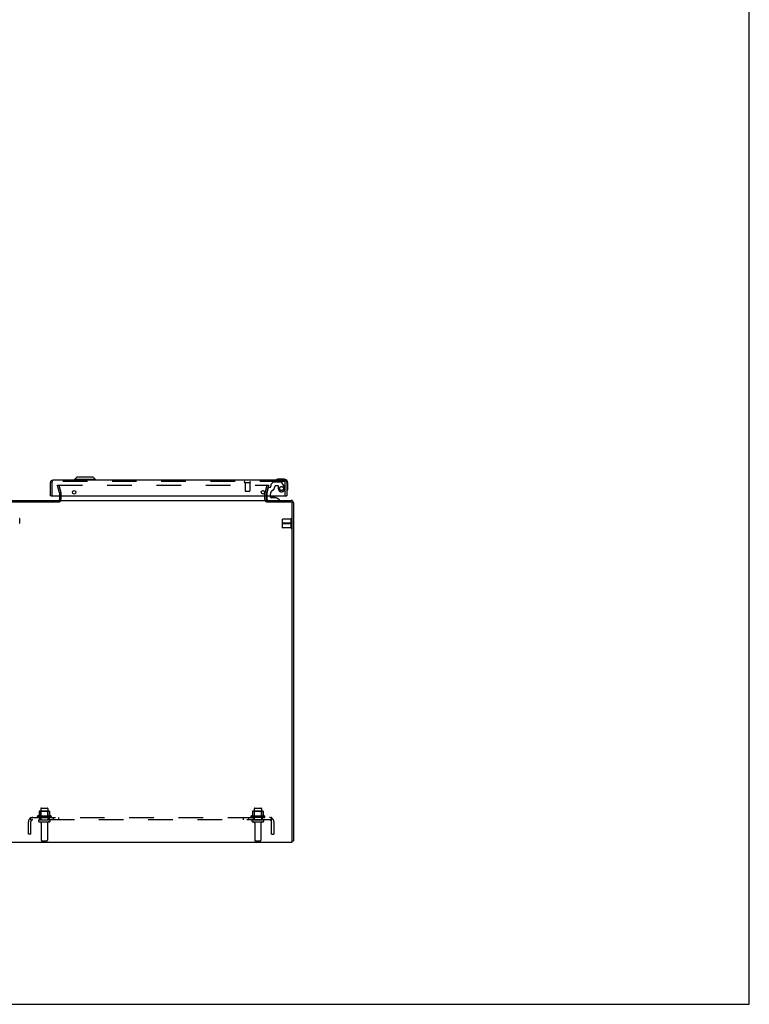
# Model space of a CAD drawing. Header units: inches. Extents: x 0 to 236, y 0 to 153.
# Tile 26 of 37: x 198 to 236, y 0 to 52. Entities that reach past the tile are written whole.
import ezdxf

# ---------------------------------------------------------------- set-up
doc = ezdxf.new("R2010")
doc.units = ezdxf.units.IN
doc.header["$LTSCALE"] = 12.986111
doc.header["$MEASUREMENT"] = 0
doc.linetypes.add('HIDDEN', pattern=[0.2, 0.1, -0.1])
doc.layers.get('0').update_dxf_attribs({"linetype": 'CONTINUOUS'})
for name, color, linetype in [('DEFAULT_2', 8, 'HIDDEN'), ('EXD_DOOR_ASSEMBLY', 7, 'CONTINUOUS'), ('SUBPANELS', 7, 'CONTINUOUS')]:
    doc.layers.add(name, color=color, linetype=linetype)

msp = doc.modelspace()

# ---------------------------------------------------------------- linework, layer by layer
at = {"color": 7, "linetype": 'Continuous'}
for p, q in [((236.111, 0), (236.111, 152.778)), ((199.739, 26.464), (199.739, 26.539)), ((210.693, 26.464), (210.693, 26.539)), ((212.016, 8.602), (212.091, 8.602)), ((0, 0), (236.111, 0))]:
    msp.add_line(p, q, dxfattribs=at)
at = {"color": 3, "linetype": 'Continuous'}
for p, q in [((197.208, 26.539), (199.739, 26.539)), ((197.211, 26.464), (199.743, 26.464)), ((199.766, 26.782), (199.766, 26.581)), ((199.766, 26.539), (210.666, 26.539)), ((210.666, 26.581), (210.666, 26.782)), ((210.689, 26.464), (211.971, 26.464)), ((210.693, 26.539), (211.974, 26.539)), ((212.016, 8.539), (212.016, 26.419)), ((212.091, 26.422), (212.091, 8.602)), ((197.166, 8.539), (212.016, 8.539))]:
    msp.add_line(p, q, dxfattribs=at)
for centre, radius, start, end in [((199.724, 26.581), 0.042, 270, 281.8214), ((199.724, 26.581), 0.042, 285.3815, 360), ((210.708, 26.581), 0.042, 180, 270), ((211.971, 26.419), 0.045, 0, 90), ((211.974, 26.422), 0.117, 0, 90)]:
    msp.add_arc(centre, radius, start, end, dxfattribs=at)
at = {"color": 7, "linetype": 'Continuous'}
msp.add_arc((211.974, 26.422), 0.042, 0, 90, dxfattribs=at)
at = {"layer": 'DEFAULT_2', "color": 8, "linetype": 'HIDDEN'}
for p, q in [((199.661, 27.333), (199.734, 27.352)), ((199.765, 26.946), (199.661, 27.333)), ((199.676, 27.352), (210.755, 27.352)), ((199.734, 27.352), (199.837, 26.966)), ((210.594, 26.966), (210.698, 27.352)), ((210.77, 27.333), (210.667, 26.946)), ((210.77, 27.333), (210.698, 27.352)), ((199.766, 26.94), (199.766, 26.782)), ((199.841, 26.94), (199.841, 26.581)), ((210.591, 26.581), (210.591, 26.94)), ((210.666, 26.782), (210.666, 26.94)), ((197.666, 25.35), (197.666, 25.578)), ((211.516, 25.1), (211.516, 25.547)), ((211.973, 25.557), (211.526, 25.557)), ((211.973, 25.072), (211.973, 25.575)), ((211.973, 25.338), (211.526, 25.338)), ((211.973, 25.309), (211.526, 25.309)), ((211.973, 25.09), (211.526, 25.09)), ((199.322, 9.909), (198.61, 9.909)), ((198.688, 10.165), (198.688, 9.937)), ((199.221, 10.175), (198.71, 10.175)), ((198.782, 10.155), (198.762, 10.175)), ((198.782, 9.859), (198.762, 9.839)), ((198.778, 10.309), (198.778, 9.714)), ((199.149, 10.155), (198.782, 10.155)), ((198.782, 9.859), (198.782, 10.155)), ((199.149, 9.859), (198.782, 9.859)), ((198.808, 10.339), (199.123, 10.339)), ((199.149, 10.155), (199.169, 10.175)), ((199.149, 9.859), (199.149, 10.155)), ((199.149, 9.859), (199.169, 9.839)), ((199.153, 10.309), (199.153, 9.714)), ((199.243, 10.165), (199.243, 9.937)), ((210.572, 9.909), (209.86, 9.909)), ((209.938, 10.165), (209.938, 9.937)), ((210.471, 10.175), (209.96, 10.175)), ((210.032, 10.155), (210.012, 10.175)), ((210.032, 9.859), (210.012, 9.839)), ((210.028, 10.309), (210.028, 9.714)), ((210.399, 10.155), (210.032, 10.155)), ((210.032, 9.859), (210.032, 10.155)), ((210.399, 9.859), (210.032, 9.859)), ((210.058, 10.339), (210.373, 10.339)), ((210.399, 10.155), (210.419, 10.175)), ((210.399, 9.859), (210.399, 10.155)), ((210.399, 9.859), (210.419, 9.839)), ((210.403, 10.309), (210.403, 9.714)), ((210.493, 10.165), (210.493, 9.937)), ((199.3, 9.839), (198.632, 9.839)), ((198.708, 9.714), (199.223, 9.714)), ((198.708, 9.604), (199.223, 9.604)), ((198.801, 9.542), (198.801, 8.644)), ((199.131, 9.542), (199.131, 8.644)), ((210.55, 9.839), (209.882, 9.839)), ((209.958, 9.714), (210.473, 9.714)), ((209.958, 9.604), (210.473, 9.604)), ((210.051, 9.542), (210.051, 8.644)), ((210.381, 9.542), (210.381, 8.644)), ((198.831, 8.614), (199.101, 8.614)), ((210.081, 8.614), (210.351, 8.614))]:
    msp.add_line(p, q, dxfattribs=at)
for points in [[(199.661, 27.338), (199.661, 27.338), (199.661, 27.34), (199.662, 27.341), (199.662, 27.342), (199.663, 27.344), (199.663, 27.345), (199.664, 27.346), (199.665, 27.347), (199.666, 27.348), (199.668, 27.349), (199.669, 27.35), (199.67, 27.351), (199.672, 27.351), (199.673, 27.352), (199.675, 27.352), (199.676, 27.352)], [(199.662, 27.334), (199.661, 27.335), (199.661, 27.337), (199.661, 27.338)], [(210.755, 27.352), (210.757, 27.352), (210.758, 27.352), (210.76, 27.351), (210.761, 27.351), (210.763, 27.35), (210.764, 27.349), (210.765, 27.348), (210.766, 27.347), (210.767, 27.346), (210.768, 27.345), (210.769, 27.344), (210.769, 27.342), (210.77, 27.341), (210.77, 27.34), (210.77, 27.338), (210.77, 27.338)], [(210.77, 27.338), (210.77, 27.337), (210.77, 27.335), (210.77, 27.334)]]:
    msp.add_lwpolyline(points, dxfattribs=at)
for centre, radius, start, end in [((199.724, 26.581), 0.117, 281.8214, 360), ((199.741, 26.94), 0.025, 0, 15), ((199.741, 26.94), 0.1, 0, 15), ((210.691, 26.94), 0.1, 165, 180), ((210.708, 26.581), 0.117, 180, 258.1786), ((210.691, 26.94), 0.025, 165, 180), ((197.656, 25.578), 0.01, 360, 90), ((211.526, 25.547), 0.01, 90, 180), ((211.994, 25.575), 0.0215, 360, 180), ((197.656, 25.35), 0.01, 270, 0), ((211.526, 25.328), 0.01, 90, 180), ((211.526, 25.319), 0.01, 180, 270), ((211.526, 25.1), 0.01, 180, 270), ((211.994, 25.356), 0.0215, 360, 180), ((211.994, 25.291), 0.0215, 180, 0), ((211.994, 25.072), 0.0215, 180, 0), ((198.632, 9.878), 0.0384, 124.4497, 270), ((198.966, 9.309), 0.698, 113.9679, 120.6631), ((198.678, 9.956), 0.01, 293.9679, 360), ((198.698, 10.165), 0.01, 95.1938, 180), ((198.71, 10.034), 0.141, 90, 95.2081), ((198.808, 10.309), 0.03, 90, 180), ((199.123, 10.309), 0.03, 0, 90), ((199.221, 10.034), 0.141, 84.7919, 90), ((199.233, 10.165), 0.01, 0, 84.8062), ((199.253, 9.956), 0.01, 180, 246.0321), ((198.966, 9.309), 0.698, 59.3369, 66.0321), ((199.3, 9.878), 0.0384, 270, 55.5503), ((209.882, 9.878), 0.0384, 124.4497, 270), ((210.216, 9.309), 0.698, 113.9679, 120.6631), ((209.928, 9.956), 0.01, 293.9679, 360), ((209.948, 10.165), 0.01, 95.1938, 180), ((209.96, 10.034), 0.141, 90, 95.2081), ((210.058, 10.309), 0.03, 90, 180), ((210.373, 10.309), 0.03, 0, 90), ((210.471, 10.034), 0.141, 84.7919, 90), ((210.483, 10.165), 0.01, 0, 84.8062), ((210.503, 9.956), 0.01, 180, 246.0321), ((210.216, 9.309), 0.698, 59.3369, 66.0321), ((210.55, 9.878), 0.0384, 270, 55.5503), ((198.708, 9.659), 0.055, 90, 270), ((198.738, 9.542), 0.0625, 0, 90), ((199.193, 9.542), 0.0625, 90, 180), ((199.223, 9.659), 0.055, 270, 90), ((209.958, 9.659), 0.055, 90, 270), ((209.988, 9.542), 0.0625, 0, 90), ((210.443, 9.542), 0.0625, 90, 180), ((210.473, 9.659), 0.055, 270, 90), ((198.831, 8.644), 0.03, 180, 270), ((199.101, 8.644), 0.03, 270, 360), ((210.081, 8.644), 0.03, 180, 270), ((210.351, 8.644), 0.03, 270, 360)]:
    msp.add_arc(centre, radius, start, end, dxfattribs=at)
at = {"layer": 'EXD_DOOR_ASSEMBLY', "color": 3, "linetype": 'Continuous'}
for p, q in [((199.288, 26.782), (199.288, 27.49)), ((211.621, 27.607), (199.405, 27.607)), ((211.738, 27.49), (211.738, 26.782)), ((199.303, 26.782), (211.723, 26.782))]:
    msp.add_line(p, q, dxfattribs=at)
at = {"layer": 'EXD_DOOR_ASSEMBLY', "color": 8, "linetype": 'HIDDEN'}
for p, q in [((199.363, 27.49), (199.363, 26.782)), ((211.621, 27.532), (199.405, 27.532)), ((209.521, 27.489), (209.805, 27.489)), ((209.539, 27.489), (209.539, 27.042)), ((209.787, 27.489), (209.787, 27.042)), ((211.018, 27.495), (210.903, 27.38)), ((211.452, 27.503), (211.039, 27.503)), ((211.612, 27.255), (211.478, 27.488)), ((211.663, 26.782), (211.663, 27.49)), ((209.549, 27.032), (209.777, 27.032)), ((210.764, 27.205), (210.695, 26.949)), ((210.838, 27.228), (210.794, 27.228)), ((210.897, 27.365), (210.897, 27.287)), ((211.181, 27.318), (211.275, 27.318)), ((211.291, 27.302), (211.291, 27.169)), ((210.695, 26.949), (210.695, 26.782)), ((210.88, 26.782), (210.88, 26.892))]:
    msp.add_line(p, q, dxfattribs=at)
at = {"layer": 'EXD_DOOR_ASSEMBLY', "color": 7, "linetype": 'Continuous'}
for p, q in [((200.68, 27.765), (200.562, 27.647)), ((201.664, 27.647), (200.562, 27.647)), ((200.562, 27.647), (200.562, 27.607)), ((201.546, 27.765), (200.68, 27.765)), ((201.546, 27.765), (201.664, 27.647)), ((201.664, 27.647), (201.664, 27.607)), ((211.598, 27.667), (211.309, 27.667)), ((211.798, 27.178), (211.798, 27.467)), ((199.303, 26.782), (199.288, 26.782)), ((210.695, 26.782), (210.695, 26.618)), ((210.88, 26.708), (210.88, 26.782)), ((211.188, 26.677), (210.911, 26.677)), ((211.029, 26.694), (210.96, 26.694)), ((211.03, 26.694), (211.029, 26.694)), ((211.1, 26.694), (211.03, 26.694)), ((211.364, 26.578), (211.188, 26.677)), ((211.364, 26.539), (211.364, 26.578)), ((211.723, 26.782), (211.738, 26.782))]:
    msp.add_line(p, q, dxfattribs=at)
at = {"layer": 'EXD_DOOR_ASSEMBLY', "color": 3, "linetype": 'Continuous'}
for centre in [(200.538, 26.97), (210.488, 26.97)]:
    msp.add_circle(centre, 0.094, dxfattribs=at)
at = {"layer": 'EXD_DOOR_ASSEMBLY', "color": 8, "linetype": 'HIDDEN'}
msp.add_circle((211.463, 27.169), 0.103, dxfattribs=at)
at = {"layer": 'EXD_DOOR_ASSEMBLY', "color": 3, "linetype": 'Continuous'}
for centre, start, end in [((199.405, 27.49), 90, 180), ((211.621, 27.49), 0, 90)]:
    msp.add_arc(centre, 0.117, start, end, dxfattribs=at)
at = {"layer": 'EXD_DOOR_ASSEMBLY', "color": 8, "linetype": 'HIDDEN'}
for centre, radius, start, end in [((199.405, 27.49), 0.042, 90, 180), ((209.521, 27.511), 0.0215, 90, 270), ((209.805, 27.511), 0.0215, 270, 90), ((211.039, 27.473), 0.03, 90, 135), ((211.452, 27.473), 0.03, 30, 90), ((211.621, 27.49), 0.042, 0, 90), ((209.549, 27.042), 0.01, 180, 270), ((209.777, 27.042), 0.01, 270, 360), ((210.794, 27.197), 0.031, 90, 165), ((210.838, 27.287), 0.059, 270, 360), ((211.068, 26.892), 0.188, 115.7418, 180), ((210.917, 27.365), 0.02, 135, 180), ((210.906, 27.228), 0.185, 295.7418, 360), ((211.181, 27.228), 0.09, 90, 180), ((211.275, 27.302), 0.016, 0, 90), ((211.463, 27.169), 0.172, 180, 30)]:
    msp.add_arc(centre, radius, start, end, dxfattribs=at)
at = {"layer": 'EXD_DOOR_ASSEMBLY', "color": 7, "linetype": 'Continuous'}
for centre, radius, start, end in [((211.188, 27.619), 0.015, 120.8899, 173.6204), ((211.188, 27.622), 0.015, 186.3796, 270), ((211.309, 27.417), 0.25, 90, 120.8899), ((211.598, 27.467), 0.2, 0, 90), ((211.753, 27.057), 0.015, 180, 263.6204), ((211.75, 27.057), 0.015, 276.3796, 329.1101), ((211.548, 27.178), 0.25, 329.1101, 360), ((210.774, 26.618), 0.079, 180, 270), ((210.911, 26.708), 0.031, 180, 270), ((210.96, 26.604), 0.09, 90, 124.9232), ((211.1, 26.604), 0.09, 54.8123, 90)]:
    msp.add_arc(centre, radius, start, end, dxfattribs=at)
at = {"layer": 'SUBPANELS', "color": 8, "linetype": 'HIDDEN'}
for p, q in [((198.122, 8.964), (198.122, 9.604)), ((198.208, 9.786), (198.287, 9.689)), ((198.247, 9.839), (210.935, 9.839)), ((198.247, 9.714), (198.247, 9.839)), ((198.247, 9.774), (198.247, 9.77)), ((210.935, 9.714), (198.247, 9.714)), ((198.247, 8.964), (198.247, 9.604)), ((198.716, 9.839), (198.716, 9.714)), ((199.216, 9.839), (199.216, 9.714)), ((199.448, 9.714), (199.448, 9.839)), ((199.728, 9.714), (199.728, 9.839)), ((209.457, 9.714), (209.457, 9.839)), ((209.461, 9.714), (209.461, 9.839)), ((209.737, 9.714), (209.737, 9.839)), ((209.741, 9.714), (209.741, 9.839)), ((209.966, 9.839), (209.966, 9.714)), ((210.466, 9.839), (210.466, 9.714)), ((210.973, 9.786), (210.894, 9.689)), ((210.935, 9.714), (210.935, 9.839)), ((210.935, 9.77), (210.935, 9.773)), ((210.935, 8.964), (210.935, 9.604)), ((211.06, 9.604), (211.06, 8.964)), ((198.247, 8.964), (198.122, 8.964)), ((210.935, 8.964), (211.06, 8.964))]:
    msp.add_line(p, q, dxfattribs=at)
for points in [[(198.208, 9.786), (198.213, 9.792), (198.218, 9.798), (198.221, 9.806), (198.228, 9.82)], [(198.228, 9.82), (198.231, 9.826), (198.234, 9.832), (198.238, 9.836), (198.242, 9.838), (198.247, 9.839)], [(198.269, 9.711), (198.269, 9.711), (198.269, 9.712), (198.268, 9.714), (198.267, 9.715), (198.266, 9.717), (198.265, 9.719), (198.264, 9.721), (198.263, 9.723), (198.262, 9.725), (198.261, 9.727), (198.26, 9.73), (198.259, 9.732), (198.258, 9.735), (198.257, 9.737), (198.256, 9.74), (198.255, 9.742), (198.254, 9.745), (198.253, 9.748), (198.252, 9.75), (198.251, 9.753), (198.251, 9.755), (198.25, 9.758), (198.249, 9.761), (198.249, 9.763), (198.248, 9.765), (198.248, 9.768), (198.247, 9.77), (198.247, 9.772), (198.247, 9.773), (198.247, 9.774)], [(198.267, 9.703), (198.262, 9.707), (198.257, 9.711), (198.252, 9.713), (198.247, 9.714)], [(198.266, 9.715), (198.267, 9.714), (198.268, 9.713), (198.269, 9.712), (198.269, 9.711)], [(198.287, 9.689), (198.285, 9.689), (198.282, 9.69), (198.279, 9.692), (198.275, 9.696), (198.267, 9.703)], [(210.894, 9.689), (210.896, 9.689), (210.899, 9.69), (210.902, 9.692), (210.906, 9.696)], [(210.906, 9.696), (210.915, 9.703), (210.92, 9.707), (210.925, 9.711), (210.93, 9.713), (210.935, 9.714)], [(210.913, 9.712), (210.912, 9.712), (210.912, 9.712), (210.913, 9.712), (210.914, 9.713), (210.915, 9.715), (210.916, 9.716)], [(210.935, 9.773), (210.935, 9.774), (210.935, 9.774), (210.935, 9.773), (210.935, 9.771), (210.934, 9.769), (210.934, 9.767), (210.933, 9.765), (210.933, 9.763), (210.933, 9.761), (210.932, 9.759), (210.931, 9.757), (210.931, 9.755), (210.93, 9.752), (210.929, 9.75), (210.929, 9.748), (210.928, 9.746), (210.927, 9.743), (210.926, 9.741), (210.926, 9.739), (210.925, 9.737), (210.924, 9.735), (210.923, 9.733), (210.922, 9.731), (210.921, 9.728), (210.92, 9.726), (210.919, 9.725), (210.919, 9.723), (210.918, 9.721), (210.917, 9.719), (210.916, 9.717), (210.915, 9.715), (210.914, 9.714), (210.913, 9.712), (210.913, 9.712)], [(210.96, 9.806), (210.954, 9.82), (210.951, 9.826), (210.947, 9.832), (210.943, 9.836), (210.939, 9.838), (210.935, 9.839)], [(210.973, 9.786), (210.968, 9.792), (210.964, 9.798), (210.96, 9.806)]]:
    msp.add_lwpolyline(points, dxfattribs=at)
for centre, radius, start, end in [((198.357, 9.604), 0.235, 90, 180), ((198.357, 9.604), 0.11, 90, 180), ((210.825, 9.604), 0.235, 0, 90), ((210.825, 9.604), 0.11, 0, 90)]:
    msp.add_arc(centre, radius, start, end, dxfattribs=at)

doc.saveas('drawing.dxf')
